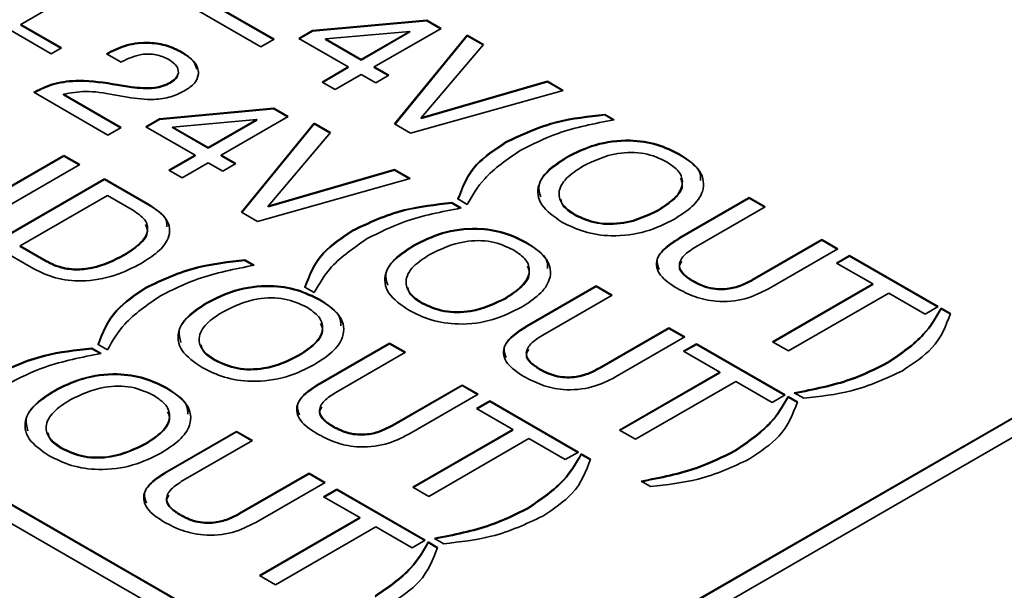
# Model space of a CAD drawing. Header units: millimetres. Extents: x 15 to 187, y 49 to 265.
# Tile 37 of 62: x 146 to 154, y 194 to 199. Entities that reach past the tile are written whole.
import ezdxf

# ---------------------------------------------------------------- set-up
doc = ezdxf.new("R2010")
doc.units = ezdxf.units.MM

msp = doc.modelspace()

# ---------------------------------------------------------------- linework, layer by layer
at = {"color": 7, "linetype": 'Continuous', "lineweight": 35}
for p, q in [((149.5264, 192.5749), (175.3593, 207.4879)), ((149.5264, 192.7382), (172.9552, 206.2633)), ((149.5264, 192.7327), (172.9552, 206.2579)), ((127.7003, 205.1748), (149.5264, 192.5749)), ((146.4139, 198.9799), (146.0634, 198.7775)), ((148.0614, 198.5912), (147.4449, 198.9471)), ((147.6905, 198.9309), (148.1702, 198.654)), ((147.6905, 198.9255), (148.1655, 198.6513)), ((146.0634, 198.7775), (146.4018, 198.5821)), ((146.0634, 198.7721), (146.0634, 198.7775)), ((146.0634, 198.7721), (146.3971, 198.5794)), ((148.4909, 198.7275), (149.4405, 198.8138)), ((148.4909, 198.722), (149.4405, 198.8084)), ((149.4405, 198.8138), (149.5602, 198.7447)), ((149.4405, 198.8084), (149.4405, 198.8138)), ((149.4405, 198.8084), (149.5555, 198.742)), ((146.3172, 198.5333), (145.9787, 198.7287)), ((148.3757, 198.661), (148.4909, 198.7275)), ((148.3804, 198.6582), (148.4909, 198.722)), ((148.4909, 198.722), (148.4909, 198.7275)), ((149.3001, 198.7202), (148.5979, 198.6582)), ((148.8954, 198.4865), (149.3001, 198.7202)), ((148.8954, 198.4811), (149.3001, 198.7147)), ((149.5602, 198.7447), (149.0042, 198.4237)), ((149.1734, 197.9492), (149.7778, 198.6889)), ((149.1764, 197.9475), (149.7778, 198.6834)), ((149.3001, 198.7147), (149.3001, 198.7202)), ((149.7778, 198.6889), (149.9115, 198.6117)), ((149.7778, 198.6834), (149.7778, 198.6889)), ((149.7778, 198.6834), (149.9084, 198.608)), ((148.1702, 198.654), (148.0614, 198.5912)), ((148.7866, 198.4237), (148.3757, 198.661)), ((148.5979, 198.6582), (148.8954, 198.4865)), ((148.5979, 198.6528), (148.5979, 198.6582)), ((148.5979, 198.6528), (148.8954, 198.4811)), ((149.9115, 198.6117), (149.395, 197.9986)), ((146.4018, 198.5821), (146.3172, 198.5333)), ((146.7765, 198.5333), (146.7922, 198.5423)), ((146.8974, 198.4635), (146.7765, 198.5333)), ((146.7812, 198.5306), (146.7922, 198.5369)), ((146.7922, 198.5369), (146.7922, 198.5423)), ((147.4009, 198.5442), (147.4009, 198.5496)), ((146.908, 198.4696), (146.8974, 198.4635)), ((148.8954, 198.4811), (148.8954, 198.4865)), ((148.5691, 198.2981), (148.7866, 198.4237)), ((148.5738, 198.2954), (148.7866, 198.4183)), ((148.8954, 198.3609), (148.6778, 198.2353)), ((148.7866, 198.4183), (148.7866, 198.4237)), ((149.0163, 198.2911), (148.8954, 198.3609)), ((149.0042, 198.4237), (149.1251, 198.3539)), ((149.0042, 198.4183), (149.0042, 198.4237)), ((149.0042, 198.4183), (149.1204, 198.3512)), ((149.1251, 198.3539), (149.0163, 198.2911)), ((146.8664, 198.2781), (146.9839, 198.259)), ((146.8664, 198.2727), (146.8664, 198.2781)), ((146.8664, 198.2727), (146.9839, 198.2535)), ((147.3065, 198.2895), (147.3065, 198.2949)), ((148.6778, 198.2353), (148.5691, 198.2981)), ((149.395, 197.9986), (150.4439, 198.3043)), ((149.395, 197.9932), (150.4439, 198.2989)), ((150.4439, 198.3043), (150.5755, 198.2283)), ((150.4439, 198.2989), (150.4439, 198.3043)), ((150.4439, 198.2989), (150.5692, 198.2266)), ((146.1721, 198.2123), (146.1795, 198.2165)), ((146.7886, 197.8564), (146.1721, 198.2123)), ((146.1769, 198.2096), (146.1795, 198.2111)), ((146.1795, 198.2111), (146.1795, 198.2165)), ((146.4177, 198.1962), (146.8974, 197.9192)), ((146.4177, 198.1907), (146.4177, 198.1962)), ((146.4177, 198.1907), (146.8927, 197.9165)), ((146.9504, 198.1708), (146.8364, 198.1917)), ((146.9839, 198.2535), (146.9839, 198.259)), ((150.5755, 198.2283), (149.3064, 197.8725)), ((147.2181, 197.9927), (148.1677, 198.0791)), ((147.2181, 197.9873), (148.1677, 198.0736)), ((148.1677, 198.0791), (148.2874, 198.0099)), ((148.1677, 198.0736), (148.1677, 198.0791)), ((148.1677, 198.0736), (148.2827, 198.0072)), ((150.921, 198.0289), (150.9986, 197.9841)), ((150.921, 198.0235), (150.921, 198.0289)), ((147.1029, 197.9262), (147.2181, 197.9927)), ((147.1076, 197.9235), (147.2181, 197.9873)), ((147.2181, 197.9873), (147.2181, 197.9927)), ((148.0274, 197.9854), (147.3252, 197.9235)), ((147.6226, 197.7518), (148.0274, 197.9854)), ((147.6226, 197.7463), (148.0274, 197.98)), ((148.2874, 198.0099), (147.7314, 197.689)), ((147.9006, 197.2145), (148.505, 197.9541)), ((147.9036, 197.2127), (148.505, 197.9487)), ((148.0274, 197.98), (148.0274, 197.9854)), ((148.505, 197.9541), (148.6387, 197.8769)), ((148.505, 197.9487), (148.505, 197.9541)), ((148.505, 197.9487), (148.6356, 197.8733)), ((149.3064, 197.8725), (149.1734, 197.9492)), ((149.395, 197.9932), (149.395, 197.9986)), ((150.921, 198.0235), (150.992, 197.9825)), ((146.8974, 197.9192), (146.7886, 197.8564)), ((147.5138, 197.689), (147.1029, 197.9262)), ((147.3252, 197.918), (147.3252, 197.9235)), ((147.3252, 197.9235), (147.6226, 197.7518)), ((147.3252, 197.918), (147.6226, 197.7463)), ((148.6387, 197.8769), (148.1222, 197.2639)), ((150.0977, 197.7935), (150.0977, 197.799)), ((147.6226, 197.7463), (147.6226, 197.7518)), ((145.6582, 197.2457), (146.4223, 197.6869)), ((145.6582, 197.2403), (146.4223, 197.6814)), ((146.4223, 197.6869), (146.5553, 197.6101)), ((146.4223, 197.6814), (146.4223, 197.6869)), ((146.4223, 197.6814), (146.5506, 197.6074)), ((147.2963, 197.5634), (147.5138, 197.689)), ((147.301, 197.5606), (147.5138, 197.6835)), ((147.6226, 197.6262), (147.405, 197.5006)), ((147.5138, 197.6835), (147.5138, 197.689)), ((147.7435, 197.5564), (147.6226, 197.6262)), ((147.7314, 197.689), (147.8523, 197.6192)), ((147.7314, 197.6835), (147.7314, 197.689)), ((147.7314, 197.6835), (147.8476, 197.6165)), ((147.8523, 197.6192), (147.7435, 197.5564)), ((150.6058, 197.6682), (150.6058, 197.6736)), ((151.5435, 197.692), (151.5435, 197.6975)), ((146.5553, 197.6101), (145.6125, 197.0658)), ((147.405, 197.5006), (147.2963, 197.5634)), ((148.1222, 197.2639), (149.1711, 197.5696)), ((148.1222, 197.2584), (149.1711, 197.5641)), ((149.1711, 197.5696), (149.3028, 197.4936)), ((149.1711, 197.5641), (149.1711, 197.5696)), ((149.1711, 197.5641), (149.2964, 197.4918)), ((145.818, 196.9472), (146.7608, 197.4915)), ((145.8227, 196.9445), (146.7608, 197.486)), ((146.7608, 197.4915), (147.12, 197.2841)), ((146.7608, 197.486), (146.7608, 197.4915)), ((146.7608, 197.486), (147.12, 197.2787)), ((149.3028, 197.4936), (148.0336, 197.1377)), ((146.785, 197.3519), (146.0597, 196.9333)), ((147.0005, 197.2275), (146.785, 197.3519)), ((149.6482, 197.2942), (149.7258, 197.2494)), ((149.6482, 197.2887), (149.6482, 197.2942)), ((149.7778, 197.2794), (149.7002, 197.3242)), ((151.5457, 197.0021), (152.1227, 197.3352)), ((151.5457, 196.9967), (152.1227, 197.3297)), ((152.1227, 197.3352), (152.2557, 197.2584)), ((152.1227, 197.3297), (152.1227, 197.3352)), ((152.1227, 197.3297), (152.251, 197.2557)), ((141.6539, 197.2828), (149.5264, 192.7382)), ((141.6539, 197.2774), (149.5264, 192.7327)), ((147.12, 197.2787), (147.12, 197.2841)), ((148.0336, 197.1377), (147.9006, 197.2145)), ((148.1222, 197.2584), (148.1222, 197.2639)), ((149.6482, 197.2887), (149.7192, 197.2477)), ((151.3673, 197.2286), (151.3673, 197.234)), ((152.2557, 197.2584), (151.6774, 196.9246)), ((150.6732, 197.1896), (150.6732, 197.1951)), ((148.8249, 197.0588), (148.8249, 197.0642)), ((150.2707, 196.9573), (150.2707, 196.9627)), ((151.5457, 196.9967), (151.5457, 197.0021)), ((152.1488, 196.6524), (152.7271, 196.9863)), ((152.1488, 196.647), (152.7271, 196.9808)), ((152.7271, 196.9863), (152.86, 196.9095)), ((152.7271, 196.9808), (152.7271, 196.9863)), ((152.7271, 196.9808), (152.8553, 196.9068)), ((146.1721, 196.7428), (145.818, 196.9472)), ((146.0597, 196.9333), (146.2752, 196.8089)), ((146.0597, 196.9278), (146.0597, 196.9333)), ((146.0597, 196.9278), (146.2752, 196.8034)), ((149.333, 196.9334), (149.333, 196.9388)), ((152.86, 196.9095), (152.2831, 196.5764)), ((146.2752, 196.8034), (146.2752, 196.8089)), ((146.9221, 196.8535), (146.9221, 196.8589)), ((147.9282, 196.8176), (148.0058, 196.7728)), ((147.9282, 196.8121), (147.9282, 196.8176)), ((147.9282, 196.8121), (147.9992, 196.7711)), ((152.848, 196.7909), (152.9567, 196.8537)), ((152.8527, 196.7882), (152.9567, 196.8483)), ((152.9567, 196.8537), (153.6941, 196.4281)), ((152.9567, 196.8483), (152.9567, 196.8537)), ((152.9567, 196.8483), (153.6894, 196.4253)), ((153.1501, 196.6165), (152.848, 196.7909)), ((151.6568, 196.6358), (151.6568, 196.6412)), ((152.1488, 196.647), (152.1488, 196.6524)), ((147.1049, 196.5822), (147.1049, 196.5876)), ((148.505, 196.5446), (148.4274, 196.5894)), ((150.2729, 196.2673), (150.8499, 196.6004)), ((150.2729, 196.2619), (150.8499, 196.595)), ((150.8499, 196.6004), (150.9829, 196.5237)), ((150.8499, 196.595), (150.8499, 196.6004)), ((150.8499, 196.595), (150.9782, 196.5209)), ((152.3161, 196.135), (153.1501, 196.6165)), ((152.3208, 196.1323), (153.1501, 196.611)), ((153.1501, 196.611), (153.1501, 196.6165)), ((148.5507, 196.4807), (148.5507, 196.4861)), ((150.0945, 196.4938), (150.0945, 196.4992)), ((150.9829, 196.5237), (150.4046, 196.1898)), ((153.2831, 196.5397), (152.4491, 196.0582)), ((153.5853, 196.3653), (153.2831, 196.5397)), ((147.6129, 196.4568), (147.6129, 196.4623)), ((149.4004, 196.4549), (149.4004, 196.4603)), ((153.6941, 196.4281), (153.5853, 196.3653)), ((153.7182, 196.4141), (153.7962, 196.3691)), ((153.7182, 196.4087), (153.7182, 196.4141)), ((153.7182, 196.4087), (153.7962, 196.3636)), ((150.2729, 196.2619), (150.2729, 196.2673)), ((150.876, 195.9177), (151.4543, 196.2515)), ((150.876, 195.9122), (151.4543, 196.2461)), ((151.4543, 196.2515), (151.5872, 196.1748)), ((151.4543, 196.2461), (151.4543, 196.2515)), ((151.4543, 196.2461), (151.5825, 196.172)), ((151.5872, 196.1748), (151.0103, 195.8417)), ((146.6554, 196.0828), (146.733, 196.038)), ((146.6554, 196.0774), (146.6554, 196.0828)), ((146.6554, 196.0774), (146.7264, 196.0364)), ((146.785, 196.068), (146.7073, 196.1128)), ((148.5529, 195.7907), (149.1299, 196.1238)), ((148.5529, 195.7853), (149.1299, 196.1184)), ((149.1299, 196.1238), (149.2629, 196.0471)), ((149.1299, 196.1184), (149.1299, 196.1238)), ((149.1299, 196.1184), (149.2581, 196.0443)), ((151.5752, 196.0561), (151.6839, 196.1189)), ((151.5799, 196.0534), (151.6839, 196.1135)), ((151.6839, 196.1189), (152.4213, 195.6933)), ((151.6839, 196.1135), (151.6839, 196.1189)), ((151.6839, 196.1135), (152.4166, 195.6906)), ((152.4491, 196.0582), (152.3161, 196.135)), ((147.6804, 195.9783), (147.6804, 195.9837)), ((148.3744, 196.0172), (148.3744, 196.0226)), ((149.2629, 196.0471), (148.6846, 195.7132)), ((151.8773, 195.8817), (151.5752, 196.0561)), ((150.384, 195.901), (150.384, 195.9064)), ((150.876, 195.9122), (150.876, 195.9177)), ((153.2767, 195.9584), (153.2767, 195.9638)), ((151.0433, 195.4002), (151.8773, 195.8817)), ((151.048, 195.3975), (151.8773, 195.8762)), ((151.8773, 195.8762), (151.8773, 195.8817)), ((147.2779, 195.7459), (147.2779, 195.7514)), ((148.5529, 195.7853), (148.5529, 195.7907)), ((149.156, 195.4411), (149.7343, 195.7749)), ((149.156, 195.4356), (149.7343, 195.7695)), ((149.7343, 195.7749), (149.8672, 195.6982)), ((149.7343, 195.7695), (149.7343, 195.7749)), ((149.7343, 195.7695), (149.8625, 195.6955)), ((152.0103, 195.8049), (151.1763, 195.3235)), ((152.3125, 195.6305), (152.0103, 195.8049)), ((146.3402, 195.722), (146.3402, 195.7275)), ((149.8672, 195.6982), (149.2902, 195.3651)), ((152.4213, 195.6933), (152.3125, 195.6305)), ((152.4454, 195.6793), (152.5234, 195.6343)), ((152.4454, 195.6739), (152.4454, 195.6793)), ((152.4454, 195.6739), (152.5234, 195.6289)), ((152.5754, 195.6643), (152.4974, 195.7093)), ((149.8551, 195.5796), (149.9639, 195.6424)), ((150.1573, 195.4051), (149.8551, 195.5796)), ((149.8599, 195.5768), (149.9639, 195.6369)), ((149.9639, 195.6424), (150.7013, 195.2167)), ((149.9639, 195.6369), (149.9639, 195.6424)), ((149.9639, 195.6369), (150.6965, 195.214)), ((148.664, 195.4244), (148.664, 195.4299)), ((149.156, 195.4356), (149.156, 195.4411)), ((147.2801, 195.056), (147.8571, 195.3891)), ((147.2801, 195.0505), (147.8571, 195.3836)), ((147.8571, 195.3891), (147.9901, 195.3123)), ((147.8571, 195.3836), (147.8571, 195.3891)), ((147.8571, 195.3836), (147.9854, 195.3096)), ((149.3233, 194.9236), (150.1573, 195.4051)), ((149.328, 194.9209), (150.1573, 195.3997)), ((150.2903, 195.3284), (149.4563, 194.8469)), ((150.1573, 195.3997), (150.1573, 195.4051)), ((150.5925, 195.1539), (150.2903, 195.3284)), ((151.1763, 195.3235), (151.0433, 195.4002)), ((146.4076, 195.2435), (146.4076, 195.249)), ((147.1017, 195.2824), (147.1017, 195.2879)), ((147.9901, 195.3123), (147.4118, 194.9785)), ((150.7013, 195.2167), (150.5925, 195.1539)), ((150.7254, 195.2027), (150.8034, 195.1577)), ((150.7254, 195.1973), (150.7254, 195.2027)), ((150.7254, 195.1973), (150.8034, 195.1523)), ((152.0039, 195.2236), (152.0039, 195.229)), ((147.2801, 195.0505), (147.2801, 195.056)), ((147.8832, 194.7063), (148.4615, 195.0402)), ((147.8832, 194.7009), (148.4615, 195.0347)), ((148.4615, 195.0402), (148.5944, 194.9634)), ((148.4615, 195.0347), (148.4615, 195.0402)), ((148.4615, 195.0347), (148.5897, 194.9607)), ((148.5944, 194.9634), (148.0175, 194.6303)), ((149.4563, 194.8469), (149.3233, 194.9236)), ((151.3026, 194.9295), (151.2246, 194.9746)), ((148.5823, 194.8448), (148.6911, 194.9076)), ((148.8845, 194.6703), (148.5823, 194.8448)), ((148.5871, 194.8421), (148.6911, 194.9021)), ((148.6911, 194.9076), (149.4285, 194.4819)), ((148.6911, 194.9021), (148.6911, 194.9076)), ((148.6911, 194.9021), (149.4237, 194.4792)), ((150.2839, 194.747), (150.2839, 194.7525)), ((147.3912, 194.6896), (147.3912, 194.6951)), ((147.8832, 194.7009), (147.8832, 194.7063)), ((148.0505, 194.1889), (148.8845, 194.6703)), ((148.8845, 194.6649), (148.8845, 194.6703)), ((148.0552, 194.1861), (148.8845, 194.6649)), ((149.0175, 194.5936), (148.1835, 194.1121)), ((149.3197, 194.4191), (149.0175, 194.5936)), ((149.4285, 194.4819), (149.3197, 194.4191)), ((149.4526, 194.468), (149.5306, 194.423)), ((149.4526, 194.4625), (149.4526, 194.468)), ((149.4526, 194.4625), (149.5306, 194.4175)), ((149.5826, 194.453), (149.5046, 194.498)), ((148.1835, 194.1121), (148.0505, 194.1889))]:
    msp.add_line(p, q, dxfattribs=at)
for points, knots in [([(146.7922, 198.5423), (146.8412, 198.5668), (146.939, 198.6157), (147.1236, 198.6349), (147.2863, 198.6076), (147.3626, 198.569), (147.4009, 198.5496)], [0, 0, 0, 0, 0.280451, 0.559362, 0.779308, 1, 1, 1, 1]), ([(146.7922, 198.5369), (146.8412, 198.5614), (146.939, 198.6102), (147.1236, 198.6295), (147.2863, 198.6021), (147.3626, 198.5635), (147.4009, 198.5442)], [0, 0, 0, 0, 0.280451, 0.559362, 0.779308, 1, 1, 1, 1]), ([(147.2893, 198.4885), (147.2574, 198.5033), (147.1937, 198.533), (147.0387, 198.5325), (146.9575, 198.4935), (146.908, 198.4696)], [0, 0, 0, 0, 0.280567, 0.560264, 1, 1, 1, 1]), ([(147.4009, 198.5496), (147.4399, 198.5235), (147.5177, 198.4714), (147.5524, 198.3745), (147.5177, 198.2864), (147.4568, 198.2452), (147.4264, 198.2246)], [0, 0, 0, 0, 0.28044, 0.559681, 0.779592, 1, 1, 1, 1]), ([(147.4009, 198.5442), (147.4427, 198.5185), (147.5076, 198.4786), (147.5201, 198.4253), (147.5245, 198.4064)], [0, 0, 0, 0, 0.6446697, 1, 1, 1, 1]), ([(147.3065, 198.2949), (147.3291, 198.311), (147.3742, 198.343), (147.3784, 198.403), (147.3451, 198.4525), (147.3079, 198.4765), (147.2893, 198.4885)], [0, 0, 0, 0, 0.27961, 0.558548, 0.779048, 1, 1, 1, 1]), ([(147.3065, 198.2895), (147.3317, 198.3053), (147.366, 198.3266), (147.3661, 198.3545), (147.3662, 198.3617)], [0, 0, 0, 0, 0.739251, 1, 1, 1, 1]), ([(146.1795, 198.2165), (146.2323, 198.2427), (146.3377, 198.295), (146.5895, 198.3213), (146.7613, 198.2945), (146.8664, 198.2781)], [0, 0, 0, 0, 0.279996, 0.559198, 1, 1, 1, 1]), ([(146.1795, 198.2111), (146.2323, 198.2373), (146.3377, 198.2896), (146.5895, 198.3159), (146.7613, 198.2891), (146.8664, 198.2727)], [0, 0, 0, 0, 0.279996, 0.559198, 1, 1, 1, 1]), ([(146.9839, 198.259), (147.0486, 198.2514), (147.139, 198.2408), (147.249, 198.2659), (147.2873, 198.2852), (147.3065, 198.2949)], [0, 0, 0, 0, 0.558127, 0.779013, 1, 1, 1, 1]), ([(146.9839, 198.2535), (147.0486, 198.2459), (147.139, 198.2354), (147.249, 198.2604), (147.2873, 198.2798), (147.3065, 198.2895)], [0, 0, 0, 0, 0.558127, 0.779013, 1, 1, 1, 1]), ([(146.8364, 198.1917), (146.7577, 198.2062), (146.6178, 198.2321), (146.4786, 198.2071), (146.4177, 198.1962)], [0, 0, 0, 0, 0.562606, 1, 1, 1, 1]), ([(147.4264, 198.2246), (147.3898, 198.2066), (147.3166, 198.1705), (147.1454, 198.1444), (147.0244, 198.1608), (146.9504, 198.1708)], [0, 0, 0, 0, 0.280291, 0.560216, 1, 1, 1, 1]), ([(150.0977, 197.799), (150.234, 197.8634), (150.4776, 197.9787), (150.7853, 198.0136), (150.921, 198.0289)], [0, 0, 0, 0, 0.55912, 1, 1, 1, 1]), ([(150.0977, 197.7935), (150.234, 197.858), (150.4776, 197.9733), (150.7853, 198.0081), (150.921, 198.0235)], [0, 0, 0, 0, 0.55912, 1, 1, 1, 1]), ([(150.9986, 197.9841), (150.837, 197.9523), (150.5485, 197.8954), (150.3194, 197.78), (150.2186, 197.7292)], [0, 0, 0, 0, 0.55994, 1, 1, 1, 1]), ([(149.7002, 197.3242), (149.7374, 197.4236), (149.8038, 197.6013), (150.0079, 197.7386), (150.0977, 197.799)], [0, 0, 0, 0, 0.559746, 1, 1, 1, 1]), ([(149.7002, 197.3187), (149.7374, 197.4182), (149.8038, 197.5958), (150.0079, 197.7331), (150.0977, 197.7935)], [0, 0, 0, 0, 0.559746, 1, 1, 1, 1]), ([(150.6058, 197.6736), (150.6808, 197.7117), (150.8304, 197.7877), (151.1118, 197.826), (151.3661, 197.7868), (151.4843, 197.7273), (151.5435, 197.6975)], [0, 0, 0, 0, 0.280656, 0.559563, 0.779404, 1, 1, 1, 1]), ([(150.6058, 197.6682), (150.6808, 197.7063), (150.8304, 197.7823), (151.1118, 197.8206), (151.3661, 197.7814), (151.4843, 197.7219), (151.5435, 197.692)], [0, 0, 0, 0, 0.280656, 0.559563, 0.779404, 1, 1, 1, 1]), ([(150.2186, 197.7292), (150.1093, 197.6539), (149.9138, 197.5192), (149.8194, 197.3527), (149.7778, 197.2794)], [0, 0, 0, 0, 0.5593896, 1, 1, 1, 1]), ([(151.4347, 197.6347), (151.3763, 197.6619), (151.2597, 197.7161), (150.976, 197.7129), (150.8288, 197.6409), (150.7387, 197.5968)], [0, 0, 0, 0, 0.280387, 0.559941, 1, 1, 1, 1]), ([(150.5644, 197.1323), (150.4997, 197.1768), (150.3706, 197.2656), (150.3501, 197.4345), (150.4489, 197.5729), (150.5534, 197.64), (150.6058, 197.6736)], [0, 0, 0, 0, 0.279975, 0.558537, 0.77894, 1, 1, 1, 1]), ([(150.3884, 197.3406), (150.3786, 197.3732), (150.3554, 197.4508), (150.452, 197.5677), (150.5544, 197.6346), (150.6058, 197.6682)], [0, 0, 0, 0, 0.26602, 0.632463, 1, 1, 1, 1]), ([(151.3673, 197.234), (151.4166, 197.2658), (151.5151, 197.3291), (151.5814, 197.4456), (151.5481, 197.5576), (151.4725, 197.609), (151.4347, 197.6347)], [0, 0, 0, 0, 0.28094, 0.560286, 0.779784, 1, 1, 1, 1]), ([(151.5435, 197.6975), (151.6081, 197.653), (151.7371, 197.5644), (151.7564, 197.3956), (151.6573, 197.2577), (151.5526, 197.1908), (151.5002, 197.1572)], [0, 0, 0, 0, 0.279949, 0.558467, 0.77891, 1, 1, 1, 1]), ([(151.5435, 197.692), (151.615, 197.6482), (151.7165, 197.5861), (151.7181, 197.5037), (151.7186, 197.4793)], [0, 0, 0, 0, 0.704617, 1, 1, 1, 1]), ([(150.7387, 197.5968), (150.6893, 197.565), (150.5906, 197.5014), (150.5255, 197.3845), (150.5592, 197.2722), (150.6352, 197.2208), (150.6732, 197.1951)], [0, 0, 0, 0, 0.280915, 0.560221, 0.779754, 1, 1, 1, 1]), ([(151.3673, 197.2286), (151.4155, 197.2602), (151.5118, 197.3232), (151.5819, 197.4248), (151.5573, 197.4822), (151.5504, 197.4981)], [0, 0, 0, 0, 0.420426, 0.838467, 1, 1, 1, 1]), ([(148.8249, 197.0642), (148.9612, 197.1287), (149.2048, 197.2439), (149.5125, 197.2788), (149.6482, 197.2942)], [0, 0, 0, 0, 0.55912, 1, 1, 1, 1]), ([(150.5563, 197.3221), (150.5598, 197.3047), (150.5703, 197.2535), (150.6323, 197.215), (150.6732, 197.1896)], [0, 0, 0, 0, 0.341612, 1, 1, 1, 1]), ([(146.9221, 196.8589), (146.9682, 196.888), (147.06, 196.9461), (147.1319, 197.0514), (147.1058, 197.1563), (147.0356, 197.2037), (147.0005, 197.2275)], [0, 0, 0, 0, 0.281177, 0.56059, 0.779794, 1, 1, 1, 1]), ([(147.12, 197.2841), (147.1803, 197.2432), (147.3005, 197.1616), (147.3122, 197.0044), (147.2105, 196.8799), (147.1133, 196.8185), (147.0647, 196.7877)], [0, 0, 0, 0, 0.280047, 0.558115, 0.77872, 1, 1, 1, 1]), ([(147.12, 197.2787), (147.1878, 197.2384), (147.2793, 197.184), (147.2786, 197.1116), (147.2785, 197.0927)], [0, 0, 0, 0, 0.739786, 1, 1, 1, 1]), ([(148.8249, 197.0588), (148.9612, 197.1232), (149.2048, 197.2385), (149.5125, 197.2734), (149.6482, 197.2887)], [0, 0, 0, 0, 0.55912, 1, 1, 1, 1]), ([(149.7258, 197.2494), (149.5642, 197.2175), (149.2757, 197.1606), (149.0466, 197.0452), (148.9458, 196.9944)], [0, 0, 0, 0, 0.55994, 1, 1, 1, 1]), ([(150.6732, 197.1951), (150.7315, 197.168), (150.848, 197.114), (151.1309, 197.1184), (151.2776, 197.1901), (151.3673, 197.234)], [0, 0, 0, 0, 0.280273, 0.559939, 1, 1, 1, 1]), ([(150.6732, 197.1896), (150.7315, 197.1626), (150.848, 197.1086), (151.1309, 197.113), (151.2776, 197.1847), (151.3673, 197.2286)], [0, 0, 0, 0, 0.280273, 0.559939, 1, 1, 1, 1]), ([(151.5002, 197.1572), (151.4254, 197.1192), (151.2762, 197.0432), (150.9957, 197.0046), (150.7415, 197.0432), (150.6235, 197.1025), (150.5644, 197.1323)], [0, 0, 0, 0, 0.280679, 0.559635, 0.779405, 1, 1, 1, 1]), ([(146.9221, 196.8535), (146.9672, 196.8824), (147.0572, 196.9402), (147.1325, 197.0354), (147.1096, 197.0922), (147.1023, 197.1104)], [0, 0, 0, 0, 0.405963, 0.80938, 1, 1, 1, 1]), ([(148.4274, 196.5894), (148.4646, 196.6888), (148.531, 196.8665), (148.7351, 197.0038), (148.8249, 197.0642)], [0, 0, 0, 0, 0.559746, 1, 1, 1, 1]), ([(148.4274, 196.584), (148.4646, 196.6834), (148.531, 196.8611), (148.7351, 196.9983), (148.8249, 197.0588)], [0, 0, 0, 0, 0.559746, 1, 1, 1, 1]), ([(149.333, 196.9388), (149.408, 196.977), (149.5576, 197.0529), (149.839, 197.0912), (150.0933, 197.0521), (150.2115, 196.9925), (150.2707, 196.9627)], [0, 0, 0, 0, 0.280656, 0.559563, 0.779404, 1, 1, 1, 1]), ([(149.333, 196.9334), (149.408, 196.9715), (149.5576, 197.0475), (149.839, 197.0858), (150.0933, 197.0466), (150.2115, 196.9871), (150.2707, 196.9573)], [0, 0, 0, 0, 0.280656, 0.559563, 0.779404, 1, 1, 1, 1]), ([(148.9458, 196.9944), (148.8365, 196.9191), (148.641, 196.7844), (148.5466, 196.6179), (148.505, 196.5446)], [0, 0, 0, 0, 0.5593896, 1, 1, 1, 1]), ([(150.1619, 196.8999), (150.1035, 196.9271), (149.9869, 196.9814), (149.7032, 196.9781), (149.556, 196.9061), (149.4659, 196.8621)], [0, 0, 0, 0, 0.280387, 0.559941, 1, 1, 1, 1]), ([(150.2707, 196.9627), (150.3353, 196.9183), (150.4643, 196.8296), (150.4836, 196.6609), (150.3845, 196.5229), (150.2798, 196.456), (150.2274, 196.4225)], [0, 0, 0, 0, 0.2799495, 0.5584674, 0.7789101, 1, 1, 1, 1]), ([(151.5208, 196.5802), (151.4684, 196.6144), (151.364, 196.6824), (151.3357, 196.8158), (151.4214, 196.9235), (151.5042, 196.9759), (151.5457, 197.0021)], [0, 0, 0, 0, 0.280565, 0.558332, 0.778736, 1, 1, 1, 1]), ([(151.3738, 196.7381), (151.3637, 196.7645), (151.3403, 196.8264), (151.4239, 196.9183), (151.5051, 196.9705), (151.5457, 196.9967)], [0, 0, 0, 0, 0.272025, 0.635304, 1, 1, 1, 1]), ([(149.2916, 196.3975), (149.2269, 196.442), (149.0979, 196.5308), (149.0774, 196.6997), (149.1761, 196.8381), (149.2806, 196.9052), (149.333, 196.9388)], [0, 0, 0, 0, 0.279975, 0.558537, 0.77894, 1, 1, 1, 1]), ([(149.1156, 196.6058), (149.1058, 196.6384), (149.0826, 196.716), (149.1792, 196.8329), (149.2817, 196.8999), (149.333, 196.9334)], [0, 0, 0, 0, 0.26602, 0.632463, 1, 1, 1, 1]), ([(150.0945, 196.4992), (150.1439, 196.531), (150.2423, 196.5944), (150.3086, 196.7108), (150.2754, 196.8229), (150.1998, 196.8742), (150.1619, 196.8999)], [0, 0, 0, 0, 0.28094, 0.560286, 0.779784, 1, 1, 1, 1]), ([(150.2707, 196.9573), (150.3422, 196.9135), (150.4437, 196.8513), (150.4454, 196.7689), (150.4458, 196.7446)], [0, 0, 0, 0, 0.704617, 1, 1, 1, 1]), ([(151.6774, 196.9246), (151.6417, 196.9021), (151.5706, 196.8573), (151.5257, 196.7711), (151.5735, 196.6945), (151.629, 196.659), (151.6568, 196.6412)], [0, 0, 0, 0, 0.2811563, 0.5592891, 0.7790219, 1, 1, 1, 1]), ([(146.2752, 196.8089), (146.3102, 196.7912), (146.3801, 196.7558), (146.5186, 196.7339), (146.7214, 196.7552), (146.8393, 196.8161), (146.9221, 196.8589)], [0, 0, 0, 0, 0.187232, 0.373773, 0.560603, 1, 1, 1, 1]), ([(146.2752, 196.8034), (146.3102, 196.7857), (146.3801, 196.7504), (146.5186, 196.7285), (146.7214, 196.7498), (146.8393, 196.8107), (146.9221, 196.8535)], [0, 0, 0, 0, 0.187232, 0.373773, 0.560603, 1, 1, 1, 1]), ([(147.1049, 196.5876), (147.2411, 196.6521), (147.4848, 196.7674), (147.7925, 196.8022), (147.9282, 196.8176)], [0, 0, 0, 0, 0.55912, 1, 1, 1, 1]), ([(147.1049, 196.5822), (147.2411, 196.6466), (147.4848, 196.7619), (147.7925, 196.7968), (147.9282, 196.8121)], [0, 0, 0, 0, 0.55912, 1, 1, 1, 1]), ([(149.4659, 196.8621), (149.4165, 196.8302), (149.3178, 196.7666), (149.2527, 196.6497), (149.2865, 196.5374), (149.3624, 196.486), (149.4004, 196.4603)], [0, 0, 0, 0, 0.280915, 0.560221, 0.779754, 1, 1, 1, 1]), ([(151.5614, 196.8048), (151.5521, 196.7899), (151.5284, 196.7521), (151.5753, 196.6889), (151.6296, 196.6535), (151.6568, 196.6358)], [0, 0, 0, 0, 0.245192, 0.62153, 1, 1, 1, 1]), ([(147.0647, 196.7877), (146.9939, 196.751), (146.8527, 196.6778), (146.5915, 196.6305), (146.343, 196.6581), (146.2291, 196.7145), (146.1721, 196.7428)], [0, 0, 0, 0, 0.280936, 0.560148, 0.779663, 1, 1, 1, 1]), ([(148.0058, 196.7728), (147.8442, 196.7409), (147.5556, 196.684), (147.3266, 196.5686), (147.2258, 196.5179)], [0, 0, 0, 0, 0.55994, 1, 1, 1, 1]), ([(150.0945, 196.4938), (150.1427, 196.5254), (150.239, 196.5884), (150.3091, 196.6901), (150.2845, 196.7474), (150.2776, 196.7634)], [0, 0, 0, 0, 0.4204262, 0.8384668, 1, 1, 1, 1]), ([(151.6568, 196.6412), (151.6967, 196.6208), (151.7761, 196.5801), (151.9323, 196.5696), (152.0571, 196.604), (152.1182, 196.6363), (152.1488, 196.6524)], [0, 0, 0, 0, 0.2805967, 0.5581829, 0.7786934, 1, 1, 1, 1]), ([(151.6568, 196.6358), (151.6967, 196.6153), (151.7761, 196.5746), (151.9323, 196.5642), (152.0571, 196.5986), (152.1182, 196.6308), (152.1488, 196.647)], [0, 0, 0, 0, 0.2805967, 0.5581829, 0.7786934, 1, 1, 1, 1]), ([(146.7073, 196.1128), (146.7445, 196.2123), (146.811, 196.3899), (147.0151, 196.5272), (147.1049, 196.5876)], [0, 0, 0, 0, 0.559746, 1, 1, 1, 1]), ([(146.7073, 196.1074), (146.7445, 196.2068), (146.811, 196.3845), (147.0151, 196.5218), (147.1049, 196.5822)], [0, 0, 0, 0, 0.559746, 1, 1, 1, 1]), ([(147.6129, 196.4623), (147.688, 196.5004), (147.8376, 196.5764), (148.119, 196.6147), (148.3733, 196.5755), (148.4915, 196.5159), (148.5507, 196.4861)], [0, 0, 0, 0, 0.280656, 0.559563, 0.779404, 1, 1, 1, 1]), ([(147.6129, 196.4568), (147.688, 196.4949), (147.8376, 196.5709), (148.119, 196.6092), (148.3733, 196.57), (148.4915, 196.5105), (148.5507, 196.4807)], [0, 0, 0, 0, 0.280656, 0.559563, 0.779404, 1, 1, 1, 1]), ([(149.2835, 196.5874), (149.287, 196.5699), (149.2975, 196.5187), (149.3595, 196.4802), (149.4004, 196.4549)], [0, 0, 0, 0, 0.3416125, 1, 1, 1, 1]), ([(152.2831, 196.5764), (152.2217, 196.545), (152.0994, 196.4823), (151.862, 196.4596), (151.6631, 196.5057), (151.5683, 196.5553), (151.5208, 196.5802)], [0, 0, 0, 0, 0.28063, 0.558736, 0.77891, 1, 1, 1, 1]), ([(147.2258, 196.5179), (147.1164, 196.4425), (146.921, 196.3079), (146.8266, 196.1414), (146.785, 196.068)], [0, 0, 0, 0, 0.5593896, 1, 1, 1, 1]), ([(148.4419, 196.4233), (148.3835, 196.4505), (148.2669, 196.5048), (147.9832, 196.5015), (147.8359, 196.4295), (147.7459, 196.3855)], [0, 0, 0, 0, 0.280387, 0.559941, 1, 1, 1, 1]), ([(148.5507, 196.4861), (148.6153, 196.4417), (148.7443, 196.353), (148.7636, 196.1843), (148.6645, 196.0463), (148.5598, 195.9794), (148.5074, 195.9459)], [0, 0, 0, 0, 0.2799495, 0.5584674, 0.7789101, 1, 1, 1, 1]), ([(148.5507, 196.4807), (148.6222, 196.4369), (148.7237, 196.3747), (148.7253, 196.2923), (148.7258, 196.268)], [0, 0, 0, 0, 0.704617, 1, 1, 1, 1]), ([(149.4004, 196.4603), (149.4587, 196.4333), (149.5753, 196.3793), (149.8581, 196.3836), (150.0048, 196.4554), (150.0945, 196.4992)], [0, 0, 0, 0, 0.280273, 0.559939, 1, 1, 1, 1]), ([(149.4004, 196.4549), (149.4587, 196.4278), (149.5753, 196.3738), (149.8581, 196.3782), (150.0048, 196.4499), (150.0945, 196.4938)], [0, 0, 0, 0, 0.280273, 0.559939, 1, 1, 1, 1]), ([(147.5716, 195.9209), (147.5069, 195.9654), (147.3778, 196.0542), (147.3573, 196.2232), (147.456, 196.3615), (147.5606, 196.4286), (147.6129, 196.4623)], [0, 0, 0, 0, 0.279975, 0.558537, 0.77894, 1, 1, 1, 1]), ([(147.3956, 196.1292), (147.3858, 196.1619), (147.3626, 196.2395), (147.4591, 196.3563), (147.5616, 196.4233), (147.6129, 196.4568)], [0, 0, 0, 0, 0.2660197, 0.6324633, 1, 1, 1, 1]), ([(148.3744, 196.0226), (148.4238, 196.0544), (148.5223, 196.1178), (148.5885, 196.2342), (148.5553, 196.3463), (148.4797, 196.3976), (148.4419, 196.4233)], [0, 0, 0, 0, 0.28094, 0.560286, 0.779784, 1, 1, 1, 1]), ([(150.2274, 196.4225), (150.1526, 196.3844), (150.0034, 196.3085), (149.7229, 196.2699), (149.4687, 196.3084), (149.3507, 196.3678), (149.2916, 196.3975)], [0, 0, 0, 0, 0.280679, 0.559635, 0.779405, 1, 1, 1, 1]), ([(153.2767, 195.9638), (153.386, 196.0393), (153.5814, 196.1742), (153.6764, 196.3407), (153.7182, 196.4141)], [0, 0, 0, 0, 0.559388, 1, 1, 1, 1]), ([(153.2767, 195.9584), (153.386, 196.0338), (153.5814, 196.1687), (153.6764, 196.3353), (153.7182, 196.4087)], [0, 0, 0, 0, 0.559388, 1, 1, 1, 1]), ([(147.7459, 196.3855), (147.6964, 196.3536), (147.5978, 196.2901), (147.5326, 196.1731), (147.5664, 196.0609), (147.6423, 196.0095), (147.6804, 195.9837)], [0, 0, 0, 0, 0.280915, 0.560221, 0.779754, 1, 1, 1, 1]), ([(153.7962, 196.3691), (153.7589, 196.2695), (153.6922, 196.0917), (153.4876, 195.9545), (153.3975, 195.894)], [0, 0, 0, 0, 0.559738, 1, 1, 1, 1]), ([(148.3744, 196.0172), (148.4227, 196.0488), (148.5189, 196.1119), (148.5891, 196.2135), (148.5645, 196.2708), (148.5576, 196.2868)], [0, 0, 0, 0, 0.420426, 0.838467, 1, 1, 1, 1]), ([(150.248, 195.8454), (150.1956, 195.8796), (150.0912, 195.9477), (150.0629, 196.0811), (150.1486, 196.1887), (150.2315, 196.2411), (150.2729, 196.2673)], [0, 0, 0, 0, 0.280565, 0.558332, 0.778736, 1, 1, 1, 1]), ([(150.101, 196.0033), (150.091, 196.0298), (150.0675, 196.0916), (150.1511, 196.1835), (150.2323, 196.2357), (150.2729, 196.2619)], [0, 0, 0, 0, 0.272025, 0.635304, 1, 1, 1, 1]), ([(150.4046, 196.1898), (150.3689, 196.1673), (150.2978, 196.1225), (150.2529, 196.0363), (150.3007, 195.9598), (150.3562, 195.9243), (150.384, 195.9064)], [0, 0, 0, 0, 0.281156, 0.559289, 0.779022, 1, 1, 1, 1]), ([(145.8321, 195.8529), (145.9683, 195.9173), (146.212, 196.0326), (146.5197, 196.0674), (146.6554, 196.0828)], [0, 0, 0, 0, 0.55912, 1, 1, 1, 1]), ([(145.8321, 195.8474), (145.9683, 195.9119), (146.212, 196.0272), (146.5197, 196.062), (146.6554, 196.0774)], [0, 0, 0, 0, 0.55912, 1, 1, 1, 1]), ([(147.5635, 196.1108), (147.567, 196.0933), (147.5774, 196.0421), (147.6395, 196.0036), (147.6804, 195.9783)], [0, 0, 0, 0, 0.341612, 1, 1, 1, 1]), ([(150.2886, 196.0701), (150.2793, 196.0551), (150.2556, 196.0173), (150.3025, 195.9541), (150.3568, 195.9187), (150.384, 195.901)], [0, 0, 0, 0, 0.245192, 0.62153, 1, 1, 1, 1]), ([(146.733, 196.038), (146.5714, 196.0061), (146.2828, 195.9493), (146.0538, 195.8339), (145.953, 195.7831)], [0, 0, 0, 0, 0.55994, 1, 1, 1, 1]), ([(147.6804, 195.9837), (147.7387, 195.9567), (147.8552, 195.9027), (148.1381, 195.9071), (148.2848, 195.9788), (148.3744, 196.0226)], [0, 0, 0, 0, 0.280273, 0.559939, 1, 1, 1, 1]), ([(147.6804, 195.9783), (147.7387, 195.9512), (147.8552, 195.8972), (148.1381, 195.9016), (148.2848, 195.9733), (148.3744, 196.0172)], [0, 0, 0, 0, 0.280273, 0.559939, 1, 1, 1, 1]), ([(148.5074, 195.9459), (148.4326, 195.9078), (148.2834, 195.8319), (148.0029, 195.7933), (147.7487, 195.8318), (147.6307, 195.8912), (147.5716, 195.9209)], [0, 0, 0, 0, 0.280679, 0.559635, 0.779405, 1, 1, 1, 1]), ([(150.384, 195.9064), (150.4239, 195.886), (150.5033, 195.8453), (150.6595, 195.8349), (150.7843, 195.8693), (150.8454, 195.9015), (150.876, 195.9177)], [0, 0, 0, 0, 0.280597, 0.558183, 0.778693, 1, 1, 1, 1]), ([(150.384, 195.901), (150.4239, 195.8805), (150.5033, 195.8398), (150.6595, 195.8294), (150.7843, 195.8638), (150.8454, 195.8961), (150.876, 195.9122)], [0, 0, 0, 0, 0.280597, 0.558183, 0.778693, 1, 1, 1, 1]), ([(152.4974, 195.7093), (152.6587, 195.7413), (152.9467, 195.7983), (153.1758, 195.9132), (153.2767, 195.9638)], [0, 0, 0, 0, 0.55997, 1, 1, 1, 1]), ([(152.4974, 195.7039), (152.6587, 195.7358), (152.9467, 195.7929), (153.1758, 195.9078), (153.2767, 195.9584)], [0, 0, 0, 0, 0.55997, 1, 1, 1, 1]), ([(146.3402, 195.7275), (146.4152, 195.7656), (146.5648, 195.8416), (146.8462, 195.8799), (147.1005, 195.8407), (147.2187, 195.7812), (147.2779, 195.7514)], [0, 0, 0, 0, 0.280656, 0.559563, 0.779404, 1, 1, 1, 1]), ([(146.3402, 195.722), (146.4152, 195.7602), (146.5648, 195.8362), (146.8462, 195.8744), (147.1005, 195.8353), (147.2187, 195.7757), (147.2779, 195.7459)], [0, 0, 0, 0, 0.280656, 0.559563, 0.779404, 1, 1, 1, 1]), ([(151.0103, 195.8417), (150.9489, 195.8102), (150.8266, 195.7476), (150.5892, 195.7248), (150.3903, 195.771), (150.2955, 195.8205), (150.248, 195.8454)], [0, 0, 0, 0, 0.2806297, 0.5587355, 0.7789096, 1, 1, 1, 1]), ([(153.3975, 195.894), (153.2614, 195.8297), (153.018, 195.7148), (152.7108, 195.6797), (152.5754, 195.6643)], [0, 0, 0, 0, 0.559117, 1, 1, 1, 1]), ([(147.1691, 195.6886), (147.1107, 195.7157), (146.9941, 195.77), (146.7104, 195.7667), (146.5631, 195.6948), (146.4731, 195.6507)], [0, 0, 0, 0, 0.280387, 0.559941, 1, 1, 1, 1]), ([(147.2779, 195.7514), (147.3425, 195.7069), (147.4715, 195.6183), (147.4908, 195.4495), (147.3917, 195.3115), (147.287, 195.2446), (147.2346, 195.2111)], [0, 0, 0, 0, 0.279949, 0.558467, 0.77891, 1, 1, 1, 1]), ([(147.2779, 195.7459), (147.3494, 195.7021), (147.4509, 195.6399), (147.4525, 195.5576), (147.453, 195.5332)], [0, 0, 0, 0, 0.704617, 1, 1, 1, 1]), ([(148.528, 195.3688), (148.4756, 195.403), (148.3712, 195.4711), (148.3429, 195.6045), (148.4286, 195.7121), (148.5114, 195.7645), (148.5529, 195.7907)], [0, 0, 0, 0, 0.280565, 0.558332, 0.778736, 1, 1, 1, 1]), ([(148.381, 195.5267), (148.3709, 195.5532), (148.3475, 195.615), (148.4311, 195.7069), (148.5123, 195.7591), (148.5529, 195.7853)], [0, 0, 0, 0, 0.272025, 0.635304, 1, 1, 1, 1]), ([(146.2988, 195.1862), (146.2341, 195.2307), (146.105, 195.3195), (146.0845, 195.4884), (146.1833, 195.6267), (146.2878, 195.6939), (146.3402, 195.7275)], [0, 0, 0, 0, 0.279975, 0.558537, 0.77894, 1, 1, 1, 1]), ([(146.1228, 195.3944), (146.113, 195.4271), (146.0898, 195.5047), (146.1864, 195.6216), (146.2888, 195.6885), (146.3402, 195.722)], [0, 0, 0, 0, 0.2660197, 0.6324633, 1, 1, 1, 1]), ([(147.1017, 195.2879), (147.151, 195.3196), (147.2495, 195.383), (147.3157, 195.4994), (147.2825, 195.6115), (147.2069, 195.6629), (147.1691, 195.6886)], [0, 0, 0, 0, 0.28094, 0.560286, 0.779784, 1, 1, 1, 1]), ([(148.6846, 195.7132), (148.6488, 195.6907), (148.5778, 195.646), (148.5329, 195.5597), (148.5807, 195.4832), (148.6361, 195.4477), (148.664, 195.4299)], [0, 0, 0, 0, 0.281156, 0.559289, 0.779022, 1, 1, 1, 1]), ([(152.0039, 195.229), (152.1132, 195.3045), (152.3086, 195.4394), (152.4036, 195.6059), (152.4454, 195.6793)], [0, 0, 0, 0, 0.559388, 1, 1, 1, 1]), ([(152.0039, 195.2236), (152.1132, 195.2991), (152.3086, 195.4339), (152.4036, 195.6005), (152.4454, 195.6739)], [0, 0, 0, 0, 0.559388, 1, 1, 1, 1]), ([(146.4731, 195.6507), (146.4236, 195.6189), (146.325, 195.5553), (146.2598, 195.4383), (146.2936, 195.3261), (146.3696, 195.2747), (146.4076, 195.249)], [0, 0, 0, 0, 0.280915, 0.560221, 0.779754, 1, 1, 1, 1]), ([(148.5686, 195.5935), (148.5592, 195.5786), (148.5356, 195.5407), (148.5825, 195.4775), (148.6368, 195.4421), (148.664, 195.4244)], [0, 0, 0, 0, 0.245192, 0.62153, 1, 1, 1, 1]), ([(152.5234, 195.6343), (152.4861, 195.5348), (152.4194, 195.3569), (152.2148, 195.2197), (152.1248, 195.1593)], [0, 0, 0, 0, 0.5597383, 1, 1, 1, 1]), ([(147.1017, 195.2824), (147.1499, 195.314), (147.2461, 195.3771), (147.3163, 195.4787), (147.2917, 195.536), (147.2848, 195.552)], [0, 0, 0, 0, 0.420426, 0.838467, 1, 1, 1, 1]), ([(148.664, 195.4299), (148.7039, 195.4094), (148.7832, 195.3687), (148.9395, 195.3583), (149.0642, 195.3927), (149.1254, 195.4249), (149.156, 195.4411)], [0, 0, 0, 0, 0.280597, 0.558183, 0.778693, 1, 1, 1, 1]), ([(148.664, 195.4244), (148.7039, 195.404), (148.7832, 195.3633), (148.9395, 195.3528), (149.0642, 195.3872), (149.1254, 195.4195), (149.156, 195.4356)], [0, 0, 0, 0, 0.280597, 0.558183, 0.778693, 1, 1, 1, 1]), ([(146.2907, 195.376), (146.2942, 195.3585), (146.3046, 195.3074), (146.3667, 195.2689), (146.4076, 195.2435)], [0, 0, 0, 0, 0.341612, 1, 1, 1, 1]), ([(149.2902, 195.3651), (149.2288, 195.3336), (149.1066, 195.271), (148.8692, 195.2482), (148.6703, 195.2944), (148.5755, 195.344), (148.528, 195.3688)], [0, 0, 0, 0, 0.28063, 0.558736, 0.77891, 1, 1, 1, 1]), ([(146.4076, 195.249), (146.4659, 195.2219), (146.5824, 195.1679), (146.8653, 195.1723), (147.012, 195.244), (147.1017, 195.2879)], [0, 0, 0, 0, 0.280273, 0.559939, 1, 1, 1, 1]), ([(146.4076, 195.2435), (146.4659, 195.2165), (146.5824, 195.1625), (146.8653, 195.1668), (147.012, 195.2386), (147.1017, 195.2824)], [0, 0, 0, 0, 0.280273, 0.559939, 1, 1, 1, 1]), ([(147.2346, 195.2111), (147.1598, 195.173), (147.0106, 195.0971), (146.7301, 195.0585), (146.4759, 195.0971), (146.3579, 195.1564), (146.2988, 195.1862)], [0, 0, 0, 0, 0.2806789, 0.5596353, 0.7794046, 1, 1, 1, 1]), ([(150.2839, 194.7525), (150.3932, 194.8279), (150.5886, 194.9628), (150.6836, 195.1294), (150.7254, 195.2027)], [0, 0, 0, 0, 0.559388, 1, 1, 1, 1]), ([(150.2839, 194.747), (150.3932, 194.8225), (150.5886, 194.9574), (150.6836, 195.1239), (150.7254, 195.1973)], [0, 0, 0, 0, 0.559388, 1, 1, 1, 1]), ([(151.2246, 194.9746), (151.3859, 195.0065), (151.6739, 195.0635), (151.903, 195.1785), (152.0039, 195.229)], [0, 0, 0, 0, 0.5599696, 1, 1, 1, 1]), ([(151.2246, 194.9691), (151.3859, 195.0011), (151.6739, 195.0581), (151.903, 195.173), (152.0039, 195.2236)], [0, 0, 0, 0, 0.5599696, 1, 1, 1, 1]), ([(150.8034, 195.1577), (150.7661, 195.0582), (150.6994, 194.8804), (150.4948, 194.7431), (150.4047, 194.6827)], [0, 0, 0, 0, 0.559738, 1, 1, 1, 1]), ([(152.1248, 195.1593), (151.9886, 195.095), (151.7452, 194.98), (151.4381, 194.945), (151.3026, 194.9295)], [0, 0, 0, 0, 0.559117, 1, 1, 1, 1]), ([(147.2552, 194.634), (147.2028, 194.6682), (147.0984, 194.7363), (147.0701, 194.8697), (147.1558, 194.9773), (147.2386, 195.0297), (147.2801, 195.056)], [0, 0, 0, 0, 0.280565, 0.558332, 0.778736, 1, 1, 1, 1]), ([(147.1082, 194.792), (147.0981, 194.8184), (147.0747, 194.8802), (147.1583, 194.9721), (147.2395, 195.0244), (147.2801, 195.0505)], [0, 0, 0, 0, 0.272025, 0.635304, 1, 1, 1, 1]), ([(147.4118, 194.9785), (147.3761, 194.956), (147.305, 194.9112), (147.2601, 194.825), (147.3079, 194.7484), (147.3634, 194.7129), (147.3912, 194.6951)], [0, 0, 0, 0, 0.281156, 0.559289, 0.779022, 1, 1, 1, 1]), ([(147.2958, 194.8587), (147.2864, 194.8438), (147.2628, 194.8059), (147.3097, 194.7427), (147.364, 194.7074), (147.3912, 194.6896)], [0, 0, 0, 0, 0.245192, 0.62153, 1, 1, 1, 1]), ([(149.5046, 194.498), (149.6659, 194.5299), (149.9539, 194.5869), (150.183, 194.7019), (150.2839, 194.7525)], [0, 0, 0, 0, 0.55997, 1, 1, 1, 1]), ([(147.3912, 194.6951), (147.4311, 194.6746), (147.5104, 194.6339), (147.6667, 194.6235), (147.7914, 194.6579), (147.8526, 194.6902), (147.8832, 194.7063)], [0, 0, 0, 0, 0.280597, 0.558183, 0.778693, 1, 1, 1, 1]), ([(147.3912, 194.6896), (147.4311, 194.6692), (147.5104, 194.6285), (147.6667, 194.6181), (147.7914, 194.6525), (147.8526, 194.6847), (147.8832, 194.7009)], [0, 0, 0, 0, 0.280597, 0.558183, 0.778693, 1, 1, 1, 1]), ([(149.5046, 194.4925), (149.6659, 194.5245), (149.9539, 194.5815), (150.183, 194.6964), (150.2839, 194.747)], [0, 0, 0, 0, 0.55997, 1, 1, 1, 1]), ([(150.4047, 194.6827), (150.2686, 194.6184), (150.0252, 194.5034), (149.718, 194.4684), (149.5826, 194.453)], [0, 0, 0, 0, 0.559117, 1, 1, 1, 1]), ([(148.0175, 194.6303), (147.9561, 194.5989), (147.8338, 194.5362), (147.5964, 194.5135), (147.3975, 194.5596), (147.3027, 194.6092), (147.2552, 194.634)], [0, 0, 0, 0, 0.2806297, 0.5587355, 0.7789096, 1, 1, 1, 1]), ([(149.0111, 194.0177), (149.1204, 194.0931), (149.3158, 194.228), (149.4108, 194.3946), (149.4526, 194.468)], [0, 0, 0, 0, 0.559388, 1, 1, 1, 1]), ([(149.0111, 194.0122), (149.1204, 194.0877), (149.3158, 194.2226), (149.4108, 194.3891), (149.4526, 194.4625)], [0, 0, 0, 0, 0.559388, 1, 1, 1, 1]), ([(149.5306, 194.423), (149.4933, 194.3234), (149.4266, 194.1456), (149.222, 194.0083), (149.1319, 193.9479)], [0, 0, 0, 0, 0.559738, 1, 1, 1, 1])]:
    msp.add_open_spline(points, degree=3, knots=knots, dxfattribs=at)

doc.saveas('drawing.dxf')
